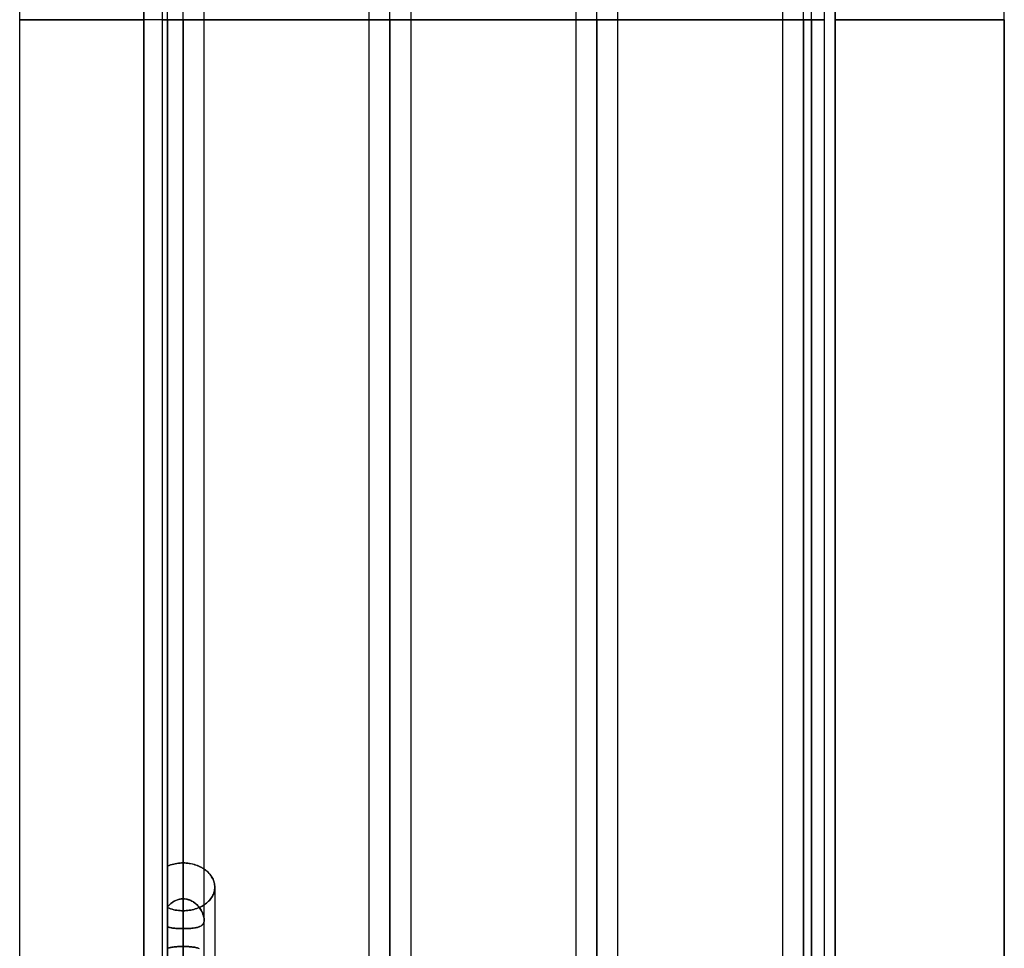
# Model space of a CAD drawing. Header units: millimetres. Extents: x -86 to 92, y -242 to 242.
# Tile 34 of 81: x 9 to 51, y -40 to 0. Entities that reach past the tile are written whole.
import ezdxf

# ---------------------------------------------------------------- set-up
doc = ezdxf.new("R2010")
doc.units = ezdxf.units.MM
doc.layers.add('MAIN-1', color=7, linetype='Continuous')

msp = doc.modelspace()

# ---------------------------------------------------------------- linework, layer by layer
at = {"layer": 'MAIN-1'}
for p, q in [((16.257, 0), (16.257, 136.222)), ((25.057, 0), (25.057, 136.222)), ((25.057, 0), (25.057, 134.88)), ((33.857, 0), (33.857, 129.777)), ((33.857, 0), (33.857, 128.55)), ((42.657, 0), (42.657, 123.445)), ((42.657, 0), (42.657, 122.085)), ((42.657, 0), (42.657, 113.474)), ((42.657, 0), (42.657, 112.207)), ((42.657, 0), (42.657, 103.595)), ((42.657, 0), (42.657, 102.329)), ((42.657, 0), (42.657, 93.716)), ((42.657, 0), (42.657, 92.449)), ((42.657, 0), (42.657, 83.835)), ((42.657, 0), (42.657, 82.568)), ((42.657, 0), (42.657, 73.952)), ((41.762, 73.572), (41.762, 0)), ((41.762, 73.572), (41.762, 0)), ((43.552, 0), (43.552, 73.572)), ((43.552, 0), (43.552, 73.572)), ((42.657, 0), (42.657, 72.685)), ((14.586, 0), (14.586, 64.44)), ((42.657, 0), (42.657, 64.066)), ((43.552, 0), (43.552, 63.694)), ((43.552, 0), (43.552, 63.694)), ((41.762, 63.516), (41.762, 0)), ((41.762, 63.516), (41.762, 0)), ((42.657, 0), (42.657, 62.958)), ((33.857, 0), (33.857, 57.804)), ((32.962, 57.173), (32.962, 0)), ((32.962, 57.173), (32.962, 0)), ((34.752, 0), (34.752, 57.262)), ((34.752, 0), (34.752, 57.262)), ((33.857, 0), (33.857, 56.623)), ((9.3, 0), (9.3, 56.385)), ((14.586, 56.385), (14.586, 0)), ((43, 0), (43, 56.385)), ((44, 55.385), (44, -55.385)), ((44, -55.385), (44, 55.385)), ((25.057, 0), (25.057, 51.458)), ((24.162, 50.827), (24.162, 0)), ((24.162, 50.827), (24.162, 0)), ((25.952, 0), (25.952, 50.927)), ((25.952, 0), (25.952, 50.927)), ((25.057, 0), (25.057, 50.288)), ((16.257, 0), (16.257, 45.781)), ((16.257, 0), (16.257, 45.108)), ((15.362, 44.664), (15.362, 0)), ((15.362, 44.664), (15.362, 0)), ((17.152, 0), (17.152, 44.591)), ((17.152, 0), (17.152, 44.591)), ((16.257, 0), (16.257, 43.769)), ((44, 42.96), (44, 0)), ((51.2, 0), (51.2, 42.96)), ((15.596, 0), (15.596, 41.744)), ((15.596, 0), (15.596, 38.615)), ((16.257, 0), (16.257, 38.688)), ((17.152, 0), (17.152, 38.316)), ((17.152, 0), (17.152, 38.316)), ((15.596, 0), (15.596, 37.759)), ((16.257, 0), (16.257, 37.417)), ((15.596, 0), (15.596, 36.027)), ((9.3, 0), (14.586, 0)), ((14.586, 0), (14.586, -56.385)), ((14.586, 0), (14.586, -64.44)), ((15.362, 0), (15.362, -135.382)), ((15.362, 0), (15.362, -44.664)), ((15.362, 0), (15.362, -44.664)), ((15.362, 0), (15.362, -135.382)), ((15.596, 0), (15.596, -37.759)), ((15.596, 0), (17.152, 0)), ((15.596, 0), (15.596, -36.027)), ((15.596, 0), (15.596, -41.744)), ((15.596, 0), (15.596, -38.615)), ((16.257, 0), (16.257, -136.222)), ((16.257, 0), (16.257, -135.039)), ((16.257, 0), (16.257, -43.769)), ((16.257, 0), (16.257, -45.108)), ((16.257, 0), (16.257, -38.688)), ((16.257, 0), (16.257, -37.417)), ((17.152, 0), (24.162, 0)), ((17.152, -135.382), (17.152, 0)), ((17.152, -44.591), (17.152, 0)), ((17.152, -44.591), (17.152, 0)), ((17.152, -38.316), (17.152, 0)), ((17.152, -38.316), (17.152, 0)), ((17.152, -135.382), (17.152, 0)), ((24.162, 0), (24.162, -135.382)), ((24.162, 0), (25.952, 0)), ((24.162, 0), (24.162, -50.827)), ((24.162, 0), (24.162, -50.827)), ((24.162, 0), (24.162, -135.382)), ((25.057, 0), (25.057, -136.222)), ((25.057, 0), (25.057, -134.88)), ((25.057, 0), (25.057, -50.288)), ((25.057, 0), (25.057, -51.458)), ((25.952, -135.479), (25.952, 0)), ((25.952, 0), (32.962, 0)), ((25.952, -135.479), (25.952, 0)), ((25.952, -50.927), (25.952, 0)), ((25.952, -50.927), (25.952, 0)), ((32.962, 0), (32.962, -57.173)), ((32.962, 0), (32.962, -129.187)), ((32.962, 0), (34.752, 0)), ((32.962, 0), (32.962, -57.173)), ((32.962, 0), (32.962, -129.187)), ((33.857, 0), (33.857, -129.777)), ((33.857, 0), (33.857, -57.804)), ((33.857, 0), (33.857, -128.55)), ((33.857, 0), (33.857, -56.623)), ((34.752, -129.148), (34.752, 0)), ((34.752, -57.262), (34.752, 0)), ((34.752, 0), (41.762, 0)), ((34.752, -129.148), (34.752, 0)), ((34.752, -57.262), (34.752, 0)), ((41.762, 0), (41.762, -63.516)), ((41.762, 0), (41.762, -73.572)), ((41.762, 0), (41.762, -83.454)), ((41.762, 0), (41.762, -93.334)), ((41.762, 0), (41.762, -103.212)), ((41.762, 0), (41.762, -113.09)), ((41.762, 0), (41.762, -122.857)), ((41.762, 0), (43, 0)), ((41.762, 0), (41.762, -63.516)), ((41.762, 0), (41.762, -73.572)), ((41.762, 0), (41.762, -83.454)), ((41.762, 0), (41.762, -93.334)), ((41.762, 0), (41.762, -103.212)), ((41.762, 0), (41.762, -113.09)), ((41.762, 0), (41.762, -122.857)), ((42.657, 0), (42.657, -123.445)), ((42.657, 0), (42.657, -113.474)), ((42.657, 0), (42.657, -103.595)), ((42.657, 0), (42.657, -93.716)), ((42.657, 0), (42.657, -83.835)), ((42.657, 0), (42.657, -73.952)), ((42.657, 0), (42.657, -64.066)), ((42.657, 0), (42.657, -122.085)), ((42.657, 0), (42.657, -112.207)), ((42.657, 0), (42.657, -102.329)), ((42.657, 0), (42.657, -92.449)), ((42.657, 0), (42.657, -82.568)), ((42.657, 0), (42.657, -72.685)), ((42.657, 0), (42.657, -62.958)), ((43.552, -122.967), (43.552, 0)), ((43.552, -113.09), (43.552, 0)), ((43.552, -103.212), (43.552, 0)), ((43.552, -93.334), (43.552, 0)), ((43.552, -83.454), (43.552, 0)), ((43.552, -73.572), (43.552, 0)), ((43.552, -63.694), (43.552, 0)), ((43.552, -122.967), (43.552, 0)), ((43.552, -113.09), (43.552, 0)), ((43.552, -103.212), (43.552, 0)), ((43.552, -93.334), (43.552, 0)), ((43.552, -83.454), (43.552, 0)), ((43.552, -73.572), (43.552, 0)), ((43.552, -63.694), (43.552, 0)), ((44, 0), (51.2, 0)), ((44, 0), (44, -42.96)), ((9.3, -56.385), (9.3, 0)), ((9.3, -56.385), (9.3, 0)), ((14.586, 0), (9.3, 0)), ((15.362, 0), (14.586, 0)), ((14.586, -64.44), (14.586, 0)), ((15.596, 0), (15.362, 0)), ((15.362, 0), (16.257, 0)), ((15.362, 0), (16.257, 0)), ((15.362, 0), (16.257, 0)), ((15.596, 0), (16.257, 0)), ((15.596, -37.759), (15.596, 0)), ((16.257, 0), (15.596, 0)), ((15.596, -36.027), (15.596, 0)), ((43, 0), (15.596, 0)), ((15.596, -41.744), (15.596, 0)), ((15.596, -38.615), (15.596, 0)), ((16.257, -45.781), (16.257, 0)), ((16.257, 0), (17.152, 0)), ((17.152, 0), (16.257, 0)), ((16.257, -136.222), (16.257, 0)), ((16.257, 0), (17.152, 0)), ((16.257, -45.108), (16.257, 0)), ((16.257, -43.769), (16.257, 0)), ((16.257, -37.417), (16.257, 0)), ((16.257, 0), (17.152, 0)), ((16.257, -38.688), (16.257, 0)), ((24.162, 0), (25.057, 0)), ((24.162, 0), (25.057, 0)), ((24.162, 0), (25.057, 0)), ((25.057, -134.88), (25.057, 0)), ((25.057, 0), (25.952, 0)), ((25.952, 0), (25.057, 0)), ((25.057, -136.222), (25.057, 0)), ((25.057, 0), (25.952, 0)), ((25.057, -51.458), (25.057, 0)), ((25.057, -50.288), (25.057, 0)), ((32.962, 0), (33.857, 0)), ((32.962, 0), (33.857, 0)), ((32.962, 0), (33.857, 0)), ((33.857, -128.55), (33.857, 0)), ((33.857, -56.623), (33.857, 0)), ((33.857, 0), (34.752, 0)), ((34.752, 0), (33.857, 0)), ((33.857, -129.777), (33.857, 0)), ((33.857, 0), (34.752, 0)), ((33.857, -57.804), (33.857, 0)), ((41.762, 0), (42.657, 0)), ((41.762, 0), (42.657, 0)), ((41.762, 0), (42.657, 0)), ((41.762, 0), (42.657, 0)), ((41.762, 0), (42.657, 0)), ((41.762, 0), (42.657, 0)), ((41.762, 0), (42.657, 0)), ((41.762, 0), (42.657, 0)), ((42.657, -122.085), (42.657, 0)), ((42.657, -112.207), (42.657, 0)), ((42.657, -102.329), (42.657, 0)), ((42.657, -92.449), (42.657, 0)), ((42.657, -82.568), (42.657, 0)), ((42.657, -72.685), (42.657, 0)), ((42.657, -62.958), (42.657, 0)), ((42.657, 0), (43.552, 0)), ((43.552, 0), (42.657, 0)), ((42.657, -123.445), (42.657, 0)), ((42.657, 0), (43.552, 0)), ((42.657, -113.474), (42.657, 0)), ((42.657, 0), (43.552, 0)), ((42.657, -103.595), (42.657, 0)), ((42.657, 0), (43.552, 0)), ((42.657, -93.716), (42.657, 0)), ((42.657, 0), (43.552, 0)), ((42.657, -83.835), (42.657, 0)), ((42.657, 0), (43.552, 0)), ((42.657, -73.952), (42.657, 0)), ((42.657, 0), (43.552, 0)), ((42.657, -64.066), (42.657, 0)), ((43, 0), (43, -56.385)), ((43, -56.385), (43, 0)), ((51.2, 0), (44, 0)), ((51.2, -42.96), (51.2, 0)), ((51.2, 0), (51.2, -42.96)), ((15.596, -36.027), (15.658, -36.001)), ((15.658, -36.001), (15.596, -36.027)), ((15.596, -37.759), (15.596, -36.027)), ((15.596, -36.027), (15.596, -37.759)), ((15.658, -36.001), (15.721, -35.978)), ((15.721, -35.978), (15.658, -36.001)), ((15.721, -35.978), (15.786, -35.958)), ((15.786, -35.958), (15.721, -35.978)), ((15.786, -35.958), (15.853, -35.94)), ((15.853, -35.94), (15.786, -35.958)), ((15.853, -35.94), (15.92, -35.925)), ((15.92, -35.925), (15.853, -35.94)), ((15.92, -35.925), (15.988, -35.913)), ((15.988, -35.913), (15.92, -35.925)), ((15.988, -35.913), (16.056, -35.904)), ((16.056, -35.904), (15.988, -35.913)), ((16.056, -35.904), (16.123, -35.897)), ((16.123, -35.897), (16.056, -35.904)), ((16.123, -35.897), (16.191, -35.893)), ((16.191, -35.893), (16.123, -35.897)), ((16.191, -35.893), (16.257, -35.892)), ((16.257, -35.892), (16.191, -35.893)), ((16.325, -35.893), (16.257, -35.892)), ((16.257, -35.892), (16.319, -35.893)), ((16.257, -37.417), (16.257, -35.892)), ((16.257, -35.892), (16.257, -37.417)), ((16.319, -35.893), (16.382, -35.896)), ((16.393, -35.897), (16.325, -35.893)), ((16.382, -35.896), (16.445, -35.902)), ((16.462, -35.904), (16.393, -35.897)), ((16.445, -35.902), (16.508, -35.91)), ((16.531, -35.914), (16.462, -35.904)), ((16.508, -35.91), (16.571, -35.921)), ((16.6, -35.926), (16.531, -35.914)), ((16.571, -35.921), (16.634, -35.934)), ((16.668, -35.942), (16.6, -35.926)), ((16.634, -35.934), (16.696, -35.949)), ((16.735, -35.96), (16.668, -35.942)), ((16.696, -35.949), (16.757, -35.966)), ((16.801, -35.981), (16.735, -35.96)), ((16.757, -35.966), (16.817, -35.986)), ((16.865, -36.004), (16.801, -35.981)), ((16.817, -35.986), (16.875, -36.008)), ((16.927, -36.03), (16.865, -36.004)), ((16.875, -36.008), (16.932, -36.033)), ((16.987, -36.059), (16.927, -36.03)), ((16.932, -36.033), (16.987, -36.059)), ((17.045, -36.089), (16.987, -36.059)), ((16.987, -36.059), (17.04, -36.087)), ((17.04, -36.087), (17.091, -36.116)), ((17.1, -36.122), (17.045, -36.089)), ((17.091, -36.116), (17.139, -36.147)), ((17.152, -36.156), (17.1, -36.122)), ((17.139, -36.147), (17.185, -36.179)), ((17.2, -36.19), (17.152, -36.156)), ((17.185, -36.179), (17.229, -36.213)), ((17.244, -36.226), (17.2, -36.19)), ((17.229, -36.213), (17.271, -36.248)), ((17.287, -36.263), (17.244, -36.226)), ((17.271, -36.248), (17.311, -36.286)), ((17.328, -36.303), (17.287, -36.263)), ((17.311, -36.286), (17.349, -36.325)), ((17.367, -36.345), (17.328, -36.303)), ((17.349, -36.325), (17.385, -36.365)), ((17.403, -36.388), (17.367, -36.345)), ((17.385, -36.365), (17.419, -36.408)), ((17.437, -36.432), (17.403, -36.388)), ((17.419, -36.408), (17.45, -36.451)), ((17.468, -36.479), (17.437, -36.432)), ((17.45, -36.451), (17.479, -36.496)), ((17.496, -36.526), (17.468, -36.479)), ((17.479, -36.496), (17.504, -36.541)), ((17.52, -36.574), (17.496, -36.526)), ((17.504, -36.541), (17.527, -36.588)), ((17.542, -36.623), (17.52, -36.574)), ((17.527, -36.588), (17.546, -36.635)), ((17.559, -36.673), (17.542, -36.623)), ((17.546, -36.635), (17.563, -36.683)), ((17.574, -36.723), (17.559, -36.673)), ((17.563, -36.683), (17.576, -36.731)), ((17.585, -36.773), (17.574, -36.723)), ((17.576, -36.731), (17.587, -36.779)), ((17.594, -36.822), (17.585, -36.773)), ((17.587, -36.779), (17.594, -36.826)), ((17.598, -36.872), (17.594, -36.822)), ((17.594, -36.826), (17.599, -36.874)), ((17.6, -36.92), (17.598, -36.872)), ((17.498, -37.308), (17.522, -37.261)), ((17.522, -37.261), (17.498, -37.308)), ((17.522, -37.261), (17.543, -37.213)), ((17.543, -37.213), (17.522, -37.261)), ((17.543, -37.213), (17.56, -37.164)), ((17.56, -37.164), (17.543, -37.213)), ((17.56, -37.164), (17.575, -37.115)), ((17.575, -37.115), (17.56, -37.164)), ((17.575, -37.115), (17.586, -37.066)), ((17.586, -37.066), (17.575, -37.115)), ((17.586, -37.066), (17.594, -37.017)), ((17.594, -37.017), (17.586, -37.066)), ((17.594, -37.017), (17.598, -36.969)), ((17.598, -36.969), (17.594, -37.017)), ((17.598, -36.969), (17.6, -36.92)), ((17.6, -36.92), (17.598, -36.969)), ((17.599, -36.874), (17.6, -36.92)), ((17.6, -36.921), (17.6, -44.815)), ((17.6, -36.921), (17.6, -45.114)), ((15.649, -37.699), (15.622, -37.728)), ((15.622, -37.729), (15.649, -37.699)), ((15.678, -37.67), (15.649, -37.699)), ((15.649, -37.699), (15.677, -37.671)), ((15.677, -37.671), (15.706, -37.643)), ((15.707, -37.643), (15.678, -37.67)), ((15.706, -37.643), (15.737, -37.617)), ((15.738, -37.616), (15.707, -37.643)), ((15.737, -37.617), (15.768, -37.592)), ((15.769, -37.591), (15.738, -37.616)), ((15.768, -37.592), (15.801, -37.568)), ((15.802, -37.567), (15.769, -37.591)), ((15.801, -37.568), (15.835, -37.545)), ((15.835, -37.545), (15.802, -37.567)), ((15.87, -37.524), (15.835, -37.545)), ((15.835, -37.545), (15.869, -37.524)), ((15.869, -37.524), (15.905, -37.505)), ((15.906, -37.505), (15.87, -37.524)), ((15.905, -37.505), (15.942, -37.487)), ((15.942, -37.487), (15.906, -37.505)), ((15.98, -37.471), (15.942, -37.487)), ((15.942, -37.487), (15.979, -37.471)), ((15.979, -37.471), (16.018, -37.457)), ((16.018, -37.457), (15.98, -37.471)), ((16.057, -37.445), (16.018, -37.457)), ((16.018, -37.457), (16.057, -37.445)), ((16.096, -37.435), (16.057, -37.445)), ((16.057, -37.445), (16.096, -37.435)), ((16.136, -37.427), (16.096, -37.435)), ((16.096, -37.435), (16.136, -37.428)), ((16.176, -37.422), (16.136, -37.427)), ((16.136, -37.428), (16.176, -37.422)), ((16.217, -37.419), (16.176, -37.422)), ((16.176, -37.422), (16.217, -37.419)), ((16.257, -37.417), (16.217, -37.419)), ((16.217, -37.419), (16.257, -37.417)), ((16.313, -37.419), (16.257, -37.417)), ((16.257, -37.417), (16.305, -37.419)), ((16.305, -37.419), (16.352, -37.424)), ((16.368, -37.426), (16.313, -37.419)), ((16.352, -37.424), (16.399, -37.431)), ((16.423, -37.436), (16.368, -37.426)), ((16.399, -37.431), (16.445, -37.442)), ((16.476, -37.45), (16.423, -37.436)), ((16.445, -37.442), (16.49, -37.455)), ((16.528, -37.468), (16.476, -37.45)), ((16.49, -37.455), (16.535, -37.471)), ((16.58, -37.49), (16.528, -37.468)), ((16.535, -37.471), (16.579, -37.49)), ((16.579, -37.49), (16.621, -37.511)), ((16.629, -37.515), (16.58, -37.49)), ((16.621, -37.511), (16.662, -37.534)), ((16.677, -37.543), (16.629, -37.515)), ((16.662, -37.534), (16.702, -37.56)), ((16.722, -37.574), (16.677, -37.543)), ((16.702, -37.56), (16.741, -37.587)), ((16.766, -37.607), (16.722, -37.574)), ((16.741, -37.587), (16.778, -37.617)), ((16.808, -37.643), (16.766, -37.607)), ((16.778, -37.617), (16.813, -37.647)), ((16.848, -37.681), (16.808, -37.643)), ((16.813, -37.647), (16.847, -37.68)), ((16.847, -37.68), (16.879, -37.714)), ((16.885, -37.72), (16.848, -37.681)), ((17.061, -37.728), (17.112, -37.698)), ((17.112, -37.698), (17.061, -37.728)), ((17.112, -37.698), (17.161, -37.667)), ((17.161, -37.667), (17.112, -37.698)), ((17.161, -37.667), (17.207, -37.634)), ((17.207, -37.634), (17.161, -37.667)), ((17.207, -37.634), (17.251, -37.599)), ((17.251, -37.599), (17.207, -37.634)), ((17.251, -37.599), (17.293, -37.563)), ((17.293, -37.563), (17.251, -37.599)), ((17.293, -37.563), (17.334, -37.524)), ((17.334, -37.524), (17.293, -37.563)), ((17.334, -37.524), (17.372, -37.484)), ((17.372, -37.484), (17.334, -37.524)), ((17.372, -37.484), (17.407, -37.442)), ((17.407, -37.442), (17.372, -37.484)), ((17.407, -37.442), (17.441, -37.399)), ((17.441, -37.399), (17.407, -37.442)), ((17.441, -37.399), (17.471, -37.354)), ((17.471, -37.354), (17.441, -37.399)), ((17.471, -37.354), (17.498, -37.308)), ((17.498, -37.308), (17.471, -37.354)), ((15.622, -37.728), (15.596, -37.759)), ((15.596, -37.759), (15.622, -37.729)), ((15.658, -37.822), (15.596, -37.797)), ((15.596, -37.797), (15.596, -39.525)), ((15.596, -37.797), (15.658, -37.822)), ((15.596, -39.525), (15.596, -37.797)), ((15.596, -37.797), (15.596, -41.841)), ((15.596, -41.841), (15.596, -37.797)), ((15.722, -37.844), (15.658, -37.822)), ((15.658, -37.822), (15.722, -37.844)), ((15.787, -37.863), (15.722, -37.844)), ((15.722, -37.844), (15.787, -37.863)), ((15.853, -37.88), (15.787, -37.863)), ((15.787, -37.863), (15.853, -37.88)), ((15.92, -37.894), (15.853, -37.88)), ((15.853, -37.88), (15.92, -37.894)), ((15.988, -37.906), (15.92, -37.894)), ((15.92, -37.894), (15.988, -37.906)), ((16.056, -37.915), (15.988, -37.906)), ((15.988, -37.906), (16.056, -37.915)), ((16.124, -37.921), (16.056, -37.915)), ((16.056, -37.915), (16.124, -37.921)), ((16.191, -37.925), (16.124, -37.921)), ((16.124, -37.921), (16.191, -37.925)), ((16.257, -37.926), (16.191, -37.925)), ((16.191, -37.925), (16.257, -37.926)), ((16.257, -37.926), (16.321, -37.925)), ((16.321, -37.925), (16.257, -37.926)), ((16.257, -37.926), (16.257, -39.447)), ((16.257, -39.447), (16.257, -37.926)), ((16.321, -37.925), (16.386, -37.922)), ((16.386, -37.922), (16.321, -37.925)), ((16.386, -37.922), (16.451, -37.916)), ((16.451, -37.916), (16.386, -37.922)), ((16.451, -37.916), (16.516, -37.908)), ((16.516, -37.908), (16.451, -37.916)), ((16.516, -37.908), (16.581, -37.897)), ((16.581, -37.897), (16.516, -37.908)), ((16.581, -37.897), (16.645, -37.884)), ((16.645, -37.884), (16.581, -37.897)), ((16.645, -37.884), (16.709, -37.868)), ((16.709, -37.868), (16.645, -37.884)), ((16.709, -37.868), (16.772, -37.85)), ((16.772, -37.85), (16.709, -37.868)), ((16.772, -37.85), (16.833, -37.83)), ((16.833, -37.83), (16.772, -37.85)), ((16.833, -37.83), (16.893, -37.808)), ((16.893, -37.808), (16.833, -37.83)), ((16.879, -37.714), (16.91, -37.749)), ((16.92, -37.761), (16.885, -37.72)), ((16.893, -37.808), (16.951, -37.783)), ((16.951, -37.783), (16.893, -37.808)), ((16.91, -37.749), (16.94, -37.785)), ((16.953, -37.803), (16.92, -37.761)), ((16.94, -37.785), (16.967, -37.822)), ((16.951, -37.783), (17.007, -37.756)), ((17.007, -37.756), (16.951, -37.783)), ((16.984, -37.846), (16.953, -37.803)), ((16.967, -37.822), (16.993, -37.86)), ((17.012, -37.889), (16.984, -37.846)), ((16.993, -37.86), (17.017, -37.898)), ((17.007, -37.756), (17.061, -37.728)), ((17.061, -37.728), (17.007, -37.756)), ((17.037, -37.933), (17.012, -37.889)), ((17.017, -37.898), (17.039, -37.937)), ((17.06, -37.977), (17.037, -37.933)), ((17.039, -37.937), (17.06, -37.976)), ((17.06, -37.976), (17.078, -38.015)), ((17.081, -38.021), (17.06, -37.977)), ((17.078, -38.015), (17.095, -38.055)), ((17.099, -38.066), (17.081, -38.021)), ((17.095, -38.055), (17.11, -38.094)), ((17.115, -38.11), (17.099, -38.066)), ((17.11, -38.094), (17.123, -38.133)), ((17.128, -38.153), (17.115, -38.11)), ((17.029, -38.563), (17.054, -38.544)), ((17.054, -38.544), (17.032, -38.561)), ((17.054, -38.544), (17.076, -38.524)), ((17.074, -38.526), (17.054, -38.544)), ((17.092, -38.506), (17.074, -38.526)), ((17.076, -38.524), (17.096, -38.501)), ((17.108, -38.485), (17.092, -38.506)), ((17.096, -38.501), (17.113, -38.476)), ((17.121, -38.462), (17.108, -38.485)), ((17.113, -38.476), (17.127, -38.449)), ((17.132, -38.436), (17.121, -38.462)), ((17.123, -38.133), (17.133, -38.172)), ((17.127, -38.449), (17.138, -38.419)), ((17.139, -38.196), (17.128, -38.153)), ((17.141, -38.409), (17.132, -38.436)), ((17.133, -38.172), (17.142, -38.21)), ((17.138, -38.419), (17.146, -38.387)), ((17.146, -38.238), (17.139, -38.196)), ((17.147, -38.38), (17.141, -38.409)), ((17.142, -38.21), (17.148, -38.247)), ((17.151, -38.278), (17.146, -38.238)), ((17.146, -38.387), (17.151, -38.353)), ((17.151, -38.349), (17.147, -38.38)), ((17.148, -38.247), (17.151, -38.282)), ((17.153, -38.316), (17.151, -38.278)), ((17.151, -38.282), (17.153, -38.316)), ((17.151, -38.353), (17.153, -38.316)), ((17.153, -38.316), (17.151, -38.349)), ((15.596, -38.615), (15.623, -38.624)), ((15.596, -41.744), (15.596, -38.615)), ((15.622, -38.624), (15.596, -38.615)), ((15.596, -38.615), (15.596, -41.744)), ((15.65, -38.631), (15.622, -38.624)), ((15.623, -38.624), (15.65, -38.631)), ((15.65, -38.631), (15.679, -38.639)), ((15.678, -38.638), (15.65, -38.631)), ((15.708, -38.645), (15.678, -38.638)), ((15.679, -38.639), (15.709, -38.645)), ((15.739, -38.651), (15.708, -38.645)), ((15.709, -38.645), (15.739, -38.651)), ((15.739, -38.651), (15.771, -38.657)), ((15.771, -38.657), (15.739, -38.651)), ((15.771, -38.657), (15.804, -38.662)), ((15.804, -38.662), (15.771, -38.657)), ((15.804, -38.662), (15.838, -38.666)), ((15.838, -38.666), (15.804, -38.662)), ((15.838, -38.666), (15.873, -38.67)), ((15.873, -38.67), (15.838, -38.666)), ((15.873, -38.67), (15.909, -38.674)), ((15.909, -38.674), (15.873, -38.67)), ((15.909, -38.674), (15.945, -38.677)), ((15.946, -38.677), (15.909, -38.674)), ((15.945, -38.677), (15.983, -38.679)), ((15.983, -38.68), (15.946, -38.677)), ((15.983, -38.679), (16.02, -38.682)), ((16.021, -38.682), (15.983, -38.68)), ((16.02, -38.682), (16.059, -38.684)), ((16.06, -38.684), (16.021, -38.682)), ((16.059, -38.684), (16.098, -38.685)), ((16.098, -38.685), (16.06, -38.684)), ((16.098, -38.685), (16.138, -38.687)), ((16.138, -38.687), (16.098, -38.685)), ((16.138, -38.687), (16.177, -38.688)), ((16.177, -38.688), (16.138, -38.687)), ((16.177, -38.688), (16.217, -38.688)), ((16.217, -38.688), (16.177, -38.688)), ((16.217, -38.688), (16.257, -38.688)), ((16.257, -38.688), (16.217, -38.688)), ((16.257, -38.688), (16.314, -38.688)), ((16.306, -38.688), (16.257, -38.688)), ((16.257, -43.769), (16.257, -38.688)), ((16.257, -38.688), (16.257, -43.769)), ((16.354, -38.687), (16.306, -38.688)), ((16.314, -38.688), (16.37, -38.687)), ((16.401, -38.686), (16.354, -38.687)), ((16.37, -38.687), (16.425, -38.685)), ((16.448, -38.684), (16.401, -38.686)), ((16.425, -38.685), (16.48, -38.683)), ((16.494, -38.682), (16.448, -38.684)), ((16.48, -38.683), (16.534, -38.679)), ((16.54, -38.679), (16.494, -38.682)), ((16.534, -38.679), (16.586, -38.675)), ((16.584, -38.676), (16.54, -38.679)), ((16.628, -38.671), (16.584, -38.676)), ((16.586, -38.675), (16.637, -38.671)), ((16.67, -38.667), (16.628, -38.671)), ((16.637, -38.671), (16.686, -38.665)), ((16.711, -38.662), (16.67, -38.667)), ((16.686, -38.665), (16.733, -38.658)), ((16.75, -38.656), (16.711, -38.662)), ((16.733, -38.658), (16.779, -38.651)), ((16.788, -38.649), (16.75, -38.656)), ((16.779, -38.651), (16.822, -38.642)), ((16.824, -38.641), (16.788, -38.649)), ((16.822, -38.642), (16.863, -38.632)), ((16.859, -38.633), (16.824, -38.641)), ((16.892, -38.624), (16.859, -38.633)), ((16.863, -38.632), (16.901, -38.621)), ((16.924, -38.613), (16.892, -38.624)), ((16.901, -38.621), (16.937, -38.609)), ((16.953, -38.602), (16.924, -38.613)), ((16.937, -38.609), (16.97, -38.595)), ((16.981, -38.59), (16.953, -38.602)), ((16.97, -38.595), (17.001, -38.58)), ((17.007, -38.576), (16.981, -38.59)), ((17.001, -38.58), (17.029, -38.563)), ((17.032, -38.561), (17.007, -38.576)), ((15.596, -39.525), (15.622, -39.516)), ((15.622, -39.516), (15.596, -39.525)), ((15.622, -39.516), (15.65, -39.508)), ((15.65, -39.508), (15.622, -39.516)), ((15.65, -39.508), (15.678, -39.5)), ((15.678, -39.5), (15.65, -39.508)), ((15.678, -39.5), (15.708, -39.493)), ((15.708, -39.493), (15.678, -39.5)), ((15.708, -39.493), (15.739, -39.487)), ((15.739, -39.487), (15.708, -39.493)), ((15.739, -39.487), (15.771, -39.481)), ((15.771, -39.481), (15.739, -39.487)), ((15.771, -39.481), (15.804, -39.476)), ((15.804, -39.476), (15.771, -39.481)), ((15.804, -39.476), (15.838, -39.471)), ((15.838, -39.471), (15.804, -39.476)), ((15.838, -39.471), (15.872, -39.467)), ((15.873, -39.467), (15.838, -39.471)), ((15.872, -39.467), (15.908, -39.463)), ((15.909, -39.463), (15.873, -39.467)), ((15.908, -39.463), (15.945, -39.46)), ((15.945, -39.459), (15.909, -39.463)), ((15.945, -39.46), (15.982, -39.457)), ((15.983, -39.457), (15.945, -39.459)), ((15.982, -39.457), (16.02, -39.454)), ((16.021, -39.454), (15.983, -39.457)), ((16.02, -39.454), (16.059, -39.452)), ((16.059, -39.452), (16.021, -39.454)), ((16.059, -39.452), (16.098, -39.45)), ((16.098, -39.45), (16.059, -39.452)), ((16.098, -39.45), (16.137, -39.449)), ((16.138, -39.449), (16.098, -39.45)), ((16.137, -39.449), (16.177, -39.448)), ((16.177, -39.448), (16.138, -39.449)), ((16.177, -39.448), (16.217, -39.447)), ((16.217, -39.447), (16.177, -39.448)), ((16.217, -39.447), (16.257, -39.447)), ((16.257, -39.447), (16.217, -39.447)), ((16.257, -39.447), (16.31, -39.447)), ((16.306, -39.447), (16.257, -39.447)), ((16.257, -43.244), (16.257, -39.447)), ((16.257, -39.447), (16.257, -43.244)), ((16.354, -39.448), (16.306, -39.447)), ((16.31, -39.447), (16.362, -39.448)), ((16.402, -39.449), (16.354, -39.448)), ((16.362, -39.448), (16.413, -39.45)), ((16.449, -39.451), (16.402, -39.449)), ((16.413, -39.45), (16.464, -39.452)), ((16.495, -39.454), (16.449, -39.451)), ((16.464, -39.452), (16.515, -39.455)), ((16.541, -39.457), (16.495, -39.454)), ((16.515, -39.455), (16.564, -39.459)), ((16.586, -39.461), (16.541, -39.457)), ((16.564, -39.459), (16.612, -39.463)), ((16.629, -39.465), (16.586, -39.461)), ((16.612, -39.463), (16.658, -39.469)), ((16.671, -39.47), (16.629, -39.465)), ((16.658, -39.469), (16.703, -39.475)), ((16.712, -39.476), (16.671, -39.47)), ((16.703, -39.475), (16.746, -39.482)), ((16.751, -39.482), (16.712, -39.476)), ((16.746, -39.482), (16.788, -39.489)), ((16.789, -39.49), (16.751, -39.482)), ((16.788, -39.489), (16.827, -39.498)), ((16.826, -39.498), (16.789, -39.49)), ((16.86, -39.506), (16.826, -39.498)), ((16.827, -39.498), (16.865, -39.508)), ((16.893, -39.516), (16.86, -39.506)), ((16.865, -39.508), (16.9, -39.518)), ((16.925, -39.527), (16.893, -39.516)), ((16.9, -39.518), (16.934, -39.53))]:
    msp.add_line(p, q, dxfattribs=at)

doc.saveas('drawing.dxf')
